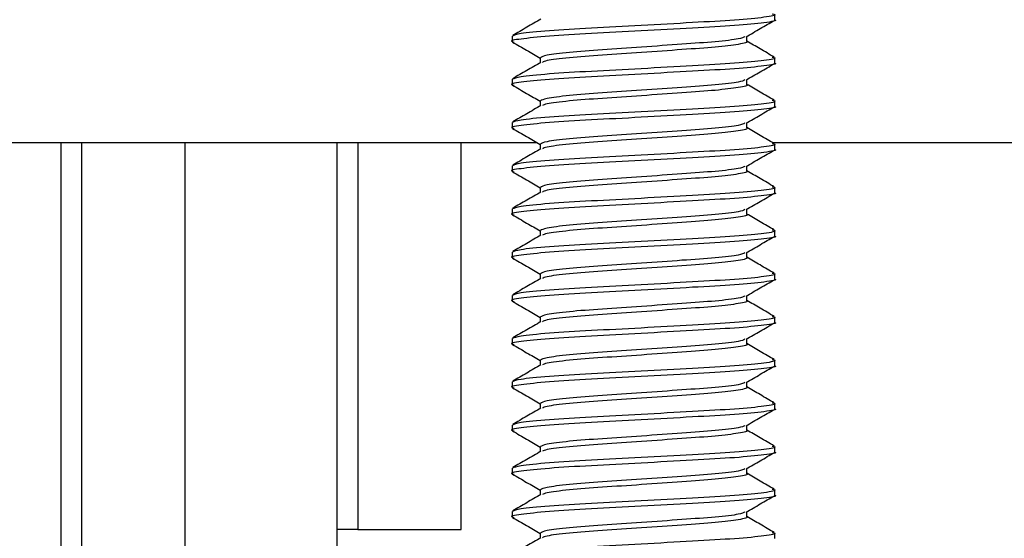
# Paper-space layout 'Sheet2' of a CAD drawing. Header units: millimetres. Extents: x 0 to 1118, y 0 to 864.
# Tile 56 of 232: x 358.49 to 364.52, y 317.91 to 321.09. Entities that reach past the tile are written whole.
import ezdxf

# ---------------------------------------------------------------- set-up
doc = ezdxf.new("R2010")
doc.units = ezdxf.units.MM

psp = doc.layouts.new('Sheet2')

# ---------------------------------------------------------------- linework, layer by layer
at = {"color": 7, "linetype": 'Continuous', "lineweight": 30}
for p, q in [((363.1131, 321.087), (363.1131, 321.1201)), ((361.5044, 320.9878), (361.5044, 320.9547)), ((362.9412, 320.9547), (362.9412, 320.9855)), ((361.6762, 320.8555), (361.6762, 320.8245)), ((363.1131, 320.8224), (363.1131, 320.8555)), ((361.5044, 320.7232), (361.5044, 320.6901)), ((362.9412, 320.6901), (362.9412, 320.7209)), ((361.6762, 320.5909), (361.6762, 320.56)), ((363.1131, 320.5578), (363.1131, 320.5909)), ((361.5044, 320.4586), (361.5044, 320.4256)), ((362.9412, 320.4256), (362.9412, 320.4563)), ((346.4088, 320.3371), (361.6537, 320.3371)), ((358.8691, 315.9734), (358.8691, 320.3371)), ((359.5016, 315.9734), (359.5016, 320.3371)), ((360.5599, 320.3371), (360.5599, 317.9664)), ((361.1924, 317.9664), (361.1924, 320.3371)), ((363.1073, 320.3371), (401.509, 320.3371)), ((361.6762, 320.3263), (361.6762, 320.2954)), ((363.1131, 320.2933), (363.1131, 320.3263)), ((361.5044, 320.194), (361.5044, 320.161)), ((362.9412, 320.161), (362.9412, 320.1917)), ((361.6762, 320.0617), (361.6762, 320.0308)), ((363.1131, 320.0287), (363.1131, 320.0617)), ((361.5044, 319.9295), (361.5044, 319.8964)), ((362.9412, 319.8964), (362.9412, 319.9272)), ((361.6762, 319.7972), (361.6762, 319.7662)), ((363.1131, 319.7641), (363.1131, 319.7972)), ((361.5044, 319.6649), (361.5044, 319.6318)), ((362.9412, 319.6318), (362.9412, 319.6626)), ((361.6762, 319.5326), (361.6762, 319.5016)), ((363.1131, 319.4995), (363.1131, 319.5326)), ((361.5044, 319.4003), (361.5044, 319.3672)), ((362.9412, 319.3672), (362.9412, 319.398)), ((361.6762, 319.268), (361.6762, 319.237)), ((363.1131, 319.2349), (363.1131, 319.268)), ((361.5044, 319.1357), (361.5044, 319.1026)), ((362.9412, 319.1026), (362.9412, 319.1334)), ((361.6762, 319.0034), (361.6762, 318.9725)), ((363.1131, 318.9703), (363.1131, 319.0034)), ((361.5044, 318.8711), (361.5044, 318.8381)), ((362.9412, 318.8381), (362.9412, 318.8688)), ((361.6762, 318.7388), (361.6762, 318.7079)), ((363.1131, 318.7058), (363.1131, 318.7388)), ((361.5044, 318.6065), (361.5044, 318.5735)), ((362.9412, 318.5735), (362.9412, 318.6042)), ((361.6762, 318.4742), (361.6762, 318.4433)), ((363.1131, 318.4412), (363.1131, 318.4742)), ((361.5044, 318.342), (361.5044, 318.3089)), ((362.9412, 318.3089), (362.9412, 318.3397)), ((361.6762, 318.2097), (361.6762, 318.1787)), ((363.1131, 318.1766), (363.1131, 318.2097)), ((361.5044, 318.0774), (361.5044, 318.0443)), ((362.9412, 318.0443), (362.9412, 318.0751)), ((360.5599, 317.9664), (360.4329, 317.9664)), ((360.4329, 315.9734), (360.4329, 317.9664)), ((360.5599, 317.9664), (361.1924, 317.9664)), ((361.6762, 317.9451), (361.6762, 317.9141)), ((363.1131, 317.912), (363.1131, 317.9451))]:
    psp.add_line(p, q, dxfattribs=at)
at = {"color": 8, "linetype": 'Continuous', "lineweight": 30}
for p, q in [((358.7421, 315.9734), (358.7421, 320.3371)), ((360.4329, 317.9664), (360.4329, 320.3371))]:
    psp.add_line(p, q, dxfattribs=at)
at = {"color": 7, "linetype": 'Continuous', "lineweight": 30}
for points, knots in [([(363.0976, 321.1239), (363.1038, 321.1225), (363.1329, 321.1158), (363.061, 321.1026), (362.885, 321.0854), (362.6124, 321.0704), (362.2971, 321.0524), (361.9814, 321.0365), (361.7178, 321.0205), (361.5376, 321.0028), (361.5163, 320.9927), (361.506, 320.9878)], [0, 0, 0, 0, 0.032942, 0.155446, 0.277951, 0.396639, 0.520215, 0.640629, 0.761044, 0.88462, 1, 1, 1, 1]), ([(363.1115, 321.087), (363.112, 321.0869), (363.1321, 321.0815), (363.0579, 321.0695), (362.8857, 321.0523), (362.6122, 321.0374), (362.2969, 321.0194), (361.9823, 321.0034), (361.7143, 320.9875), (361.549, 320.9693), (361.4833, 320.9589), (361.5116, 320.9523), (361.5159, 320.9513)], [0, 0, 0, 0, 0.0033245, 0.1264476, 0.2495722, 0.3688597, 0.49306, 0.6140825, 0.7351061, 0.8593067, 0.978594, 1, 1, 1, 1]), ([(361.6804, 321.0916), (361.6517, 321.0749), (361.5942, 321.0415), (361.5367, 321.0082), (361.5079, 320.9915)], [0, 0, 0, 0, 0.499808, 1, 1, 1, 1]), ([(362.9378, 320.9835), (362.9666, 321.0002), (363.0242, 321.0337), (363.0818, 321.0671), (363.1106, 321.0838)], [0, 0, 0, 0, 0.499754, 1, 1, 1, 1]), ([(361.5068, 320.9515), (361.5356, 320.9348), (361.5921, 320.9021), (361.6486, 320.8693), (361.6762, 320.8532)], [0, 0, 0, 0, 0.510315, 1, 1, 1, 1]), ([(362.9303, 320.9838), (362.9213, 320.9793), (362.901, 320.9692), (362.7589, 320.953), (362.5483, 320.9381), (362.2994, 320.9201), (362.0514, 320.9042), (361.844, 320.8882), (361.7023, 320.8705), (361.6856, 320.8604), (361.6775, 320.8555)], [0, 0, 0, 0, 0.102747, 0.232901, 0.358985, 0.490283, 0.618206, 0.746132, 0.87743, 1, 1, 1, 1]), ([(362.94, 320.9547), (362.9404, 320.9546), (362.9561, 320.9492), (362.8978, 320.9372), (362.7625, 320.92), (362.5473, 320.9051), (362.2997, 320.8871), (362.051, 320.8711), (361.845, 320.8551), (361.7124, 320.839), (361.6962, 320.8303), (361.6898, 320.8268)], [0, 0, 0, 0, 0.003531, 0.134297, 0.265065, 0.391742, 0.523658, 0.652184, 0.780712, 0.912628, 1, 1, 1, 1]), ([(363.1095, 320.8592), (363.0807, 320.8759), (363.0246, 320.9084), (362.9685, 320.941), (362.9412, 320.9568)], [0, 0, 0, 0, 0.512673, 1, 1, 1, 1]), ([(363.1115, 320.8224), (363.112, 320.8223), (363.1321, 320.8168), (363.0579, 320.8049), (362.8857, 320.7877), (362.6122, 320.7728), (362.2969, 320.7548), (361.9823, 320.7388), (361.7143, 320.7229), (361.549, 320.7048), (361.4833, 320.6943), (361.5116, 320.6877), (361.5159, 320.6867)], [0, 0, 0, 0, 0.003325, 0.126448, 0.249572, 0.36886, 0.49306, 0.614083, 0.735106, 0.859307, 0.978594, 1, 1, 1, 1]), ([(363.0976, 320.8594), (363.1038, 320.8579), (363.1329, 320.8512), (363.061, 320.838), (362.885, 320.8208), (362.6124, 320.8059), (362.2971, 320.7878), (361.9814, 320.7719), (361.7178, 320.7559), (361.5376, 320.7382), (361.5163, 320.7281), (361.506, 320.7232)], [0, 0, 0, 0, 0.032942, 0.155446, 0.277951, 0.396639, 0.520215, 0.640629, 0.761044, 0.88462, 1, 1, 1, 1]), ([(361.6804, 320.827), (361.6517, 320.8103), (361.5942, 320.7769), (361.5367, 320.7436), (361.5079, 320.7269)], [0, 0, 0, 0, 0.499808, 1, 1, 1, 1]), ([(362.9378, 320.7189), (362.9666, 320.7356), (363.0242, 320.7691), (363.0818, 320.8025), (363.1106, 320.8192)], [0, 0, 0, 0, 0.499748, 1, 1, 1, 1]), ([(362.9303, 320.7192), (362.9213, 320.7147), (362.901, 320.7046), (362.7589, 320.6884), (362.5483, 320.6736), (362.2994, 320.6556), (362.0514, 320.6396), (361.844, 320.6236), (361.7023, 320.6059), (361.6856, 320.5958), (361.6775, 320.5909)], [0, 0, 0, 0, 0.102747, 0.232901, 0.358985, 0.490282, 0.618206, 0.746132, 0.87743, 1, 1, 1, 1]), ([(361.5068, 320.6869), (361.5356, 320.6702), (361.5921, 320.6375), (361.6486, 320.6047), (361.6762, 320.5886)], [0, 0, 0, 0, 0.510328, 1, 1, 1, 1]), ([(362.94, 320.6901), (362.9404, 320.69), (362.9561, 320.6845), (362.8978, 320.6726), (362.7625, 320.6554), (362.5473, 320.6405), (362.2997, 320.6225), (362.051, 320.6065), (361.845, 320.5906), (361.7124, 320.5744), (361.6962, 320.5657), (361.6898, 320.5622)], [0, 0, 0, 0, 0.003531, 0.134297, 0.265065, 0.391742, 0.523658, 0.652184, 0.780712, 0.912628, 1, 1, 1, 1]), ([(363.1095, 320.5946), (363.0807, 320.6113), (363.0246, 320.6438), (362.9685, 320.6764), (362.9412, 320.6922)], [0, 0, 0, 0, 0.512673, 1, 1, 1, 1]), ([(363.0976, 320.5948), (363.1038, 320.5934), (363.1329, 320.5867), (363.061, 320.5734), (362.885, 320.5562), (362.6124, 320.5413), (362.2971, 320.5233), (361.9814, 320.5073), (361.7178, 320.4913), (361.5376, 320.4736), (361.5163, 320.4635), (361.506, 320.4586)], [0, 0, 0, 0, 0.0329421, 0.155446, 0.2779515, 0.3966392, 0.5202149, 0.640629, 0.7610439, 0.8846201, 1, 1, 1, 1]), ([(363.1115, 320.5578), (363.112, 320.5577), (363.1321, 320.5522), (363.0579, 320.5403), (362.8857, 320.5231), (362.6122, 320.5082), (362.2969, 320.4902), (361.9823, 320.4742), (361.7143, 320.4583), (361.549, 320.4402), (361.4833, 320.4297), (361.5116, 320.4232), (361.5159, 320.4222)], [0, 0, 0, 0, 0.003325, 0.126448, 0.249572, 0.36886, 0.49306, 0.614083, 0.735106, 0.859307, 0.978594, 1, 1, 1, 1]), ([(361.6804, 320.5624), (361.6517, 320.5457), (361.5942, 320.5124), (361.5367, 320.479), (361.5079, 320.4624)], [0, 0, 0, 0, 0.499808, 1, 1, 1, 1]), ([(362.9378, 320.4543), (362.9666, 320.4711), (363.0242, 320.5045), (363.0818, 320.5379), (363.1106, 320.5546)], [0, 0, 0, 0, 0.499761, 1, 1, 1, 1]), ([(362.9303, 320.4546), (362.9213, 320.4501), (362.901, 320.44), (362.7589, 320.4239), (362.5483, 320.409), (362.2994, 320.391), (362.0514, 320.375), (361.844, 320.359), (361.7023, 320.3413), (361.6856, 320.3312), (361.6775, 320.3263)], [0, 0, 0, 0, 0.102747, 0.232901, 0.358985, 0.490283, 0.618206, 0.746132, 0.87743, 1, 1, 1, 1]), ([(361.5068, 320.4224), (361.5356, 320.4056), (361.5921, 320.3729), (361.6486, 320.3401), (361.6762, 320.324)], [0, 0, 0, 0, 0.510315, 1, 1, 1, 1]), ([(362.94, 320.4256), (362.9404, 320.4254), (362.9561, 320.4199), (362.8978, 320.4081), (362.7625, 320.3908), (362.5473, 320.3759), (362.2997, 320.3579), (362.051, 320.3419), (361.845, 320.326), (361.7124, 320.3098), (361.6962, 320.3011), (361.6898, 320.2976)], [0, 0, 0, 0, 0.003531, 0.134297, 0.265065, 0.391742, 0.523658, 0.652184, 0.780712, 0.912628, 1, 1, 1, 1]), ([(363.1095, 320.3301), (363.0807, 320.3467), (363.0246, 320.3792), (362.9685, 320.4118), (362.9412, 320.4277)], [0, 0, 0, 0, 0.512661, 1, 1, 1, 1]), ([(363.1115, 320.2933), (363.112, 320.2931), (363.1321, 320.2877), (363.0579, 320.2757), (362.8857, 320.2585), (362.6122, 320.2436), (362.2969, 320.2256), (361.9823, 320.2096), (361.7143, 320.1937), (361.549, 320.1756), (361.4833, 320.1651), (361.5116, 320.1586), (361.5159, 320.1576)], [0, 0, 0, 0, 0.0033245, 0.1264476, 0.2495722, 0.3688597, 0.49306, 0.6140825, 0.7351061, 0.8593067, 0.978594, 1, 1, 1, 1]), ([(363.0976, 320.3302), (363.1038, 320.3288), (363.1329, 320.3221), (363.061, 320.3089), (362.885, 320.2916), (362.6124, 320.2767), (362.2971, 320.2587), (361.9814, 320.2427), (361.7178, 320.2267), (361.5376, 320.209), (361.5163, 320.1989), (361.506, 320.194)], [0, 0, 0, 0, 0.032942, 0.155446, 0.277951, 0.396639, 0.520215, 0.640629, 0.761044, 0.88462, 1, 1, 1, 1]), ([(361.6804, 320.2978), (361.6517, 320.2811), (361.5942, 320.2478), (361.5367, 320.2144), (361.5079, 320.1978)], [0, 0, 0, 0, 0.499808, 1, 1, 1, 1]), ([(362.9378, 320.1898), (362.9666, 320.2065), (363.0242, 320.2399), (363.0818, 320.2733), (363.1106, 320.2901)], [0, 0, 0, 0, 0.499754, 1, 1, 1, 1]), ([(361.5068, 320.1578), (361.5356, 320.1411), (361.5921, 320.1083), (361.6486, 320.0755), (361.6762, 320.0594)], [0, 0, 0, 0, 0.510315, 1, 1, 1, 1]), ([(362.9303, 320.19), (362.9213, 320.1856), (362.901, 320.1755), (362.7589, 320.1593), (362.5483, 320.1444), (362.2994, 320.1264), (362.0514, 320.1104), (361.844, 320.0944), (361.7023, 320.0767), (361.6856, 320.0666), (361.6775, 320.0617)], [0, 0, 0, 0, 0.102747, 0.232901, 0.358985, 0.490283, 0.618206, 0.746132, 0.87743, 1, 1, 1, 1]), ([(362.94, 320.161), (362.9404, 320.1608), (362.9561, 320.1554), (362.8978, 320.1434), (362.7625, 320.1263), (362.5473, 320.1113), (362.2997, 320.0933), (362.051, 320.0774), (361.845, 320.0614), (361.7124, 320.0452), (361.6962, 320.0365), (361.6898, 320.033)], [0, 0, 0, 0, 0.003531, 0.134297, 0.265065, 0.391742, 0.523658, 0.652184, 0.780712, 0.912628, 1, 1, 1, 1]), ([(363.1095, 320.0655), (363.0807, 320.0822), (363.0246, 320.1147), (362.9685, 320.1472), (362.9412, 320.1631)], [0, 0, 0, 0, 0.512673, 1, 1, 1, 1]), ([(363.0976, 320.0656), (363.1038, 320.0642), (363.1329, 320.0575), (363.061, 320.0443), (362.885, 320.027), (362.6124, 320.0121), (362.2971, 319.9941), (361.9814, 319.9781), (361.7178, 319.9622), (361.5376, 319.9444), (361.5163, 319.9343), (361.506, 319.9295)], [0, 0, 0, 0, 0.032942, 0.155446, 0.277951, 0.396639, 0.520215, 0.640629, 0.761044, 0.88462, 1, 1, 1, 1]), ([(361.6804, 320.0332), (361.6517, 320.0166), (361.5942, 319.9832), (361.5367, 319.9499), (361.5079, 319.9332)], [0, 0, 0, 0, 0.499808, 1, 1, 1, 1]), ([(363.1115, 320.0287), (363.112, 320.0285), (363.1321, 320.0231), (363.0579, 320.0112), (362.8857, 319.994), (362.6122, 319.979), (362.2969, 319.961), (361.9823, 319.9451), (361.7143, 319.9291), (361.549, 319.911), (361.4833, 319.9005), (361.5116, 319.894), (361.5159, 319.893)], [0, 0, 0, 0, 0.003325, 0.126448, 0.249572, 0.36886, 0.49306, 0.614083, 0.735106, 0.859307, 0.978594, 1, 1, 1, 1]), ([(362.9378, 319.9252), (362.9666, 319.9419), (363.0242, 319.9754), (363.0818, 320.0088), (363.1106, 320.0255)], [0, 0, 0, 0, 0.499748, 1, 1, 1, 1]), ([(362.9303, 319.9254), (362.9213, 319.921), (362.901, 319.9109), (362.7589, 319.8947), (362.5483, 319.8798), (362.2994, 319.8618), (362.0514, 319.8459), (361.844, 319.8299), (361.7023, 319.8121), (361.6856, 319.802), (361.6775, 319.7972)], [0, 0, 0, 0, 0.102747, 0.232901, 0.358985, 0.490282, 0.618206, 0.746132, 0.87743, 1, 1, 1, 1]), ([(361.5068, 319.8932), (361.5356, 319.8765), (361.5921, 319.8437), (361.6486, 319.8109), (361.6762, 319.7949)], [0, 0, 0, 0, 0.510328, 1, 1, 1, 1]), ([(362.94, 319.8964), (362.9404, 319.8962), (362.9561, 319.8908), (362.8978, 319.8789), (362.7625, 319.8617), (362.5473, 319.8467), (362.2997, 319.8287), (362.051, 319.8128), (361.845, 319.7968), (361.7124, 319.7807), (361.6962, 319.7719), (361.6898, 319.7685)], [0, 0, 0, 0, 0.003531, 0.134297, 0.265065, 0.391742, 0.523658, 0.652184, 0.780712, 0.912628, 1, 1, 1, 1]), ([(363.1095, 319.8009), (363.0807, 319.8176), (363.0246, 319.8501), (362.9685, 319.8826), (362.9412, 319.8985)], [0, 0, 0, 0, 0.512673, 1, 1, 1, 1]), ([(363.0976, 319.801), (363.1038, 319.7996), (363.1329, 319.7929), (363.061, 319.7797), (362.885, 319.7624), (362.6124, 319.7475), (362.2971, 319.7295), (361.9814, 319.7136), (361.7178, 319.6976), (361.5376, 319.6799), (361.5163, 319.6698), (361.506, 319.6649)], [0, 0, 0, 0, 0.0329421, 0.155446, 0.2779515, 0.3966392, 0.5202149, 0.640629, 0.7610439, 0.8846201, 1, 1, 1, 1]), ([(363.1115, 319.7641), (363.112, 319.7639), (363.1321, 319.7585), (363.0579, 319.7466), (362.8857, 319.7294), (362.6122, 319.7144), (362.2969, 319.6964), (361.9823, 319.6805), (361.7143, 319.6645), (361.549, 319.6464), (361.4833, 319.6359), (361.5116, 319.6294), (361.5159, 319.6284)], [0, 0, 0, 0, 0.003325, 0.126448, 0.249572, 0.36886, 0.49306, 0.614083, 0.735106, 0.859307, 0.978594, 1, 1, 1, 1]), ([(361.6804, 319.7686), (361.6517, 319.752), (361.5942, 319.7186), (361.5367, 319.6853), (361.5079, 319.6686)], [0, 0, 0, 0, 0.499808, 1, 1, 1, 1]), ([(362.9378, 319.6606), (362.9666, 319.6773), (363.0242, 319.7108), (363.0818, 319.7442), (363.1106, 319.7609)], [0, 0, 0, 0, 0.499761, 1, 1, 1, 1]), ([(361.5068, 319.6286), (361.5356, 319.6119), (361.5921, 319.5791), (361.6486, 319.5463), (361.6762, 319.5303)], [0, 0, 0, 0, 0.510315, 1, 1, 1, 1]), ([(362.9303, 319.6609), (362.9213, 319.6564), (362.901, 319.6463), (362.7589, 319.6301), (362.5483, 319.6152), (362.2994, 319.5972), (362.0514, 319.5813), (361.844, 319.5653), (361.7023, 319.5476), (361.6856, 319.5375), (361.6775, 319.5326)], [0, 0, 0, 0, 0.102747, 0.232901, 0.358985, 0.490283, 0.618206, 0.746132, 0.87743, 1, 1, 1, 1]), ([(362.94, 319.6318), (362.9404, 319.6317), (362.9561, 319.6262), (362.8978, 319.6143), (362.7625, 319.5971), (362.5473, 319.5822), (362.2997, 319.5641), (362.051, 319.5482), (361.845, 319.5322), (361.7124, 319.5161), (361.6962, 319.5073), (361.6898, 319.5039)], [0, 0, 0, 0, 0.003531, 0.134297, 0.265065, 0.391742, 0.523658, 0.652184, 0.780712, 0.912628, 1, 1, 1, 1]), ([(363.1095, 319.5363), (363.0807, 319.553), (363.0246, 319.5855), (362.9685, 319.6181), (362.9412, 319.6339)], [0, 0, 0, 0, 0.512673, 1, 1, 1, 1]), ([(363.1115, 319.4995), (363.112, 319.4994), (363.1321, 319.494), (363.0579, 319.482), (362.8857, 319.4648), (362.6122, 319.4499), (362.2969, 319.4319), (361.9823, 319.4159), (361.7143, 319.4), (361.549, 319.3818), (361.4833, 319.3714), (361.5116, 319.3648), (361.5159, 319.3638)], [0, 0, 0, 0, 0.0033245, 0.1264476, 0.2495722, 0.3688597, 0.49306, 0.6140825, 0.7351061, 0.8593067, 0.978594, 1, 1, 1, 1]), ([(363.0976, 319.5364), (363.1038, 319.535), (363.1329, 319.5283), (363.061, 319.5151), (362.885, 319.4979), (362.6124, 319.4829), (362.2971, 319.4649), (361.9814, 319.449), (361.7178, 319.433), (361.5376, 319.4153), (361.5163, 319.4052), (361.506, 319.4003)], [0, 0, 0, 0, 0.032942, 0.155446, 0.277951, 0.396639, 0.520215, 0.640629, 0.761044, 0.88462, 1, 1, 1, 1]), ([(361.6804, 319.5041), (361.6517, 319.4874), (361.5942, 319.454), (361.5367, 319.4207), (361.5079, 319.404)], [0, 0, 0, 0, 0.499808, 1, 1, 1, 1]), ([(362.9378, 319.396), (362.9666, 319.4127), (363.0242, 319.4462), (363.0818, 319.4796), (363.1106, 319.4963)], [0, 0, 0, 0, 0.499754, 1, 1, 1, 1]), ([(362.9303, 319.3963), (362.9213, 319.3918), (362.901, 319.3817), (362.7589, 319.3655), (362.5483, 319.3506), (362.2994, 319.3326), (362.0514, 319.3167), (361.844, 319.3007), (361.7023, 319.283), (361.6856, 319.2729), (361.6775, 319.268)], [0, 0, 0, 0, 0.102747, 0.232901, 0.358985, 0.490283, 0.618206, 0.746132, 0.87743, 1, 1, 1, 1]), ([(363.1095, 319.2717), (363.0807, 319.2884), (363.0246, 319.3209), (362.9685, 319.3535), (362.9412, 319.3693)], [0, 0, 0, 0, 0.512673, 1, 1, 1, 1]), ([(361.5068, 319.364), (361.5356, 319.3473), (361.5921, 319.3146), (361.6486, 319.2818), (361.6762, 319.2657)], [0, 0, 0, 0, 0.510315, 1, 1, 1, 1]), ([(362.94, 319.3672), (362.9404, 319.3671), (362.9561, 319.3617), (362.8978, 319.3497), (362.7625, 319.3325), (362.5473, 319.3176), (362.2997, 319.2996), (362.051, 319.2836), (361.845, 319.2676), (361.7124, 319.2515), (361.6962, 319.2428), (361.6898, 319.2393)], [0, 0, 0, 0, 0.003531, 0.134297, 0.265065, 0.391742, 0.523658, 0.652184, 0.780712, 0.912628, 1, 1, 1, 1]), ([(363.0976, 319.2719), (363.1038, 319.2704), (363.1329, 319.2637), (363.061, 319.2505), (362.885, 319.2333), (362.6124, 319.2184), (362.2971, 319.2003), (361.9814, 319.1844), (361.7178, 319.1684), (361.5376, 319.1507), (361.5163, 319.1406), (361.506, 319.1357)], [0, 0, 0, 0, 0.032942, 0.155446, 0.277951, 0.396639, 0.520215, 0.640629, 0.761044, 0.88462, 1, 1, 1, 1]), ([(363.1115, 319.2349), (363.112, 319.2348), (363.1321, 319.2293), (363.0579, 319.2174), (362.8857, 319.2002), (362.6122, 319.1853), (362.2969, 319.1673), (361.9823, 319.1513), (361.7143, 319.1354), (361.549, 319.1173), (361.4833, 319.1068), (361.5116, 319.1002), (361.5159, 319.0992)], [0, 0, 0, 0, 0.003325, 0.126448, 0.249572, 0.36886, 0.49306, 0.614083, 0.735106, 0.859307, 0.978594, 1, 1, 1, 1]), ([(361.6804, 319.2395), (361.6517, 319.2228), (361.5942, 319.1894), (361.5367, 319.1561), (361.5079, 319.1394)], [0, 0, 0, 0, 0.499808, 1, 1, 1, 1]), ([(362.9378, 319.1314), (362.9666, 319.1481), (363.0242, 319.1816), (363.0818, 319.215), (363.1106, 319.2317)], [0, 0, 0, 0, 0.499748, 1, 1, 1, 1]), ([(362.9303, 319.1317), (362.9213, 319.1272), (362.901, 319.1171), (362.7589, 319.1009), (362.5483, 319.0861), (362.2994, 319.0681), (362.0514, 319.0521), (361.844, 319.0361), (361.7023, 319.0184), (361.6856, 319.0083), (361.6775, 319.0034)], [0, 0, 0, 0, 0.102747, 0.232901, 0.358985, 0.490282, 0.618206, 0.746132, 0.87743, 1, 1, 1, 1]), ([(361.5068, 319.0994), (361.5356, 319.0827), (361.5921, 319.05), (361.6486, 319.0172), (361.6762, 319.0011)], [0, 0, 0, 0, 0.510328, 1, 1, 1, 1]), ([(362.94, 319.1026), (362.9404, 319.1025), (362.9561, 319.097), (362.8978, 319.0851), (362.7625, 319.0679), (362.5473, 319.053), (362.2997, 319.035), (362.051, 319.019), (361.845, 319.0031), (361.7124, 318.9869), (361.6962, 318.9782), (361.6898, 318.9747)], [0, 0, 0, 0, 0.003531, 0.134297, 0.265065, 0.391742, 0.523658, 0.652184, 0.780712, 0.912628, 1, 1, 1, 1]), ([(363.1095, 319.0071), (363.0807, 319.0238), (363.0246, 319.0563), (362.9685, 319.0889), (362.9412, 319.1047)], [0, 0, 0, 0, 0.512673, 1, 1, 1, 1]), ([(363.0976, 319.0073), (363.1038, 319.0059), (363.1329, 318.9992), (363.061, 318.9859), (362.885, 318.9687), (362.6124, 318.9538), (362.2971, 318.9358), (361.9814, 318.9198), (361.7178, 318.9038), (361.5376, 318.8861), (361.5163, 318.876), (361.506, 318.8711)], [0, 0, 0, 0, 0.0329421, 0.155446, 0.2779515, 0.3966392, 0.5202149, 0.640629, 0.7610439, 0.8846201, 1, 1, 1, 1]), ([(363.1115, 318.9703), (363.112, 318.9702), (363.1321, 318.9647), (363.0579, 318.9529), (362.8857, 318.9356), (362.6122, 318.9207), (362.2969, 318.9027), (361.9823, 318.8867), (361.7143, 318.8708), (361.549, 318.8527), (361.4833, 318.8422), (361.5116, 318.8357), (361.5159, 318.8347)], [0, 0, 0, 0, 0.0033246, 0.1264476, 0.2495722, 0.3688598, 0.4930601, 0.6140825, 0.7351061, 0.8593067, 0.9785941, 1, 1, 1, 1]), ([(361.6804, 318.9749), (361.6517, 318.9582), (361.5942, 318.9249), (361.5367, 318.8915), (361.5079, 318.8749)], [0, 0, 0, 0, 0.499814, 1, 1, 1, 1]), ([(362.9378, 318.8668), (362.9666, 318.8836), (363.0242, 318.917), (363.0818, 318.9504), (363.1106, 318.9671)], [0, 0, 0, 0, 0.499761, 1, 1, 1, 1]), ([(361.5068, 318.8349), (361.5356, 318.8181), (361.5921, 318.7854), (361.6486, 318.7526), (361.6762, 318.7365)], [0, 0, 0, 0, 0.510315, 1, 1, 1, 1]), ([(362.9303, 318.8671), (362.9213, 318.8626), (362.901, 318.8525), (362.7589, 318.8364), (362.5483, 318.8215), (362.2994, 318.8035), (362.0514, 318.7875), (361.844, 318.7715), (361.7023, 318.7538), (361.6856, 318.7437), (361.6775, 318.7388)], [0, 0, 0, 0, 0.102747, 0.232901, 0.358985, 0.490283, 0.618206, 0.746132, 0.87743, 1, 1, 1, 1]), ([(362.94, 318.8381), (362.9404, 318.8379), (362.9561, 318.8324), (362.8978, 318.8206), (362.7625, 318.8033), (362.5473, 318.7884), (362.2997, 318.7704), (362.051, 318.7544), (361.845, 318.7385), (361.7124, 318.7223), (361.6962, 318.7136), (361.6898, 318.7101)], [0, 0, 0, 0, 0.003531, 0.134297, 0.265065, 0.391742, 0.523658, 0.652184, 0.780712, 0.912628, 1, 1, 1, 1]), ([(363.1095, 318.7426), (363.0807, 318.7592), (363.0246, 318.7918), (362.9685, 318.8243), (362.9412, 318.8402)], [0, 0, 0, 0, 0.512673, 1, 1, 1, 1]), ([(363.1115, 318.7058), (363.112, 318.7056), (363.1321, 318.7002), (363.0579, 318.6882), (362.8857, 318.671), (362.6122, 318.6561), (362.2969, 318.6381), (361.9823, 318.6221), (361.7143, 318.6062), (361.549, 318.5881), (361.4833, 318.5776), (361.5116, 318.5711), (361.5159, 318.5701)], [0, 0, 0, 0, 0.0033245, 0.1264476, 0.2495722, 0.3688597, 0.49306, 0.6140825, 0.7351061, 0.8593067, 0.978594, 1, 1, 1, 1]), ([(363.0976, 318.7427), (363.1038, 318.7413), (363.1329, 318.7346), (363.061, 318.7214), (362.885, 318.7041), (362.6124, 318.6892), (362.2971, 318.6712), (361.9814, 318.6552), (361.7178, 318.6392), (361.5376, 318.6215), (361.5163, 318.6114), (361.506, 318.6065)], [0, 0, 0, 0, 0.032942, 0.155446, 0.277951, 0.396639, 0.520215, 0.640629, 0.761044, 0.88462, 1, 1, 1, 1]), ([(361.6804, 318.7103), (361.6517, 318.6936), (361.5942, 318.6603), (361.5367, 318.6269), (361.5079, 318.6103)], [0, 0, 0, 0, 0.499808, 1, 1, 1, 1]), ([(362.9378, 318.6023), (362.9666, 318.619), (363.0242, 318.6524), (363.0818, 318.6858), (363.1106, 318.7026)], [0, 0, 0, 0, 0.499754, 1, 1, 1, 1]), ([(362.9303, 318.6025), (362.9213, 318.5981), (362.901, 318.588), (362.7589, 318.5718), (362.5483, 318.5569), (362.2994, 318.5389), (362.0514, 318.5229), (361.844, 318.5069), (361.7023, 318.4892), (361.6856, 318.4791), (361.6775, 318.4742)], [0, 0, 0, 0, 0.102747, 0.232901, 0.358985, 0.490283, 0.618206, 0.746132, 0.87743, 1, 1, 1, 1]), ([(361.5068, 318.5703), (361.5356, 318.5536), (361.5921, 318.5208), (361.6486, 318.488), (361.6762, 318.4719)], [0, 0, 0, 0, 0.510315, 1, 1, 1, 1]), ([(362.94, 318.5735), (362.9404, 318.5733), (362.9561, 318.5679), (362.8978, 318.5559), (362.7625, 318.5388), (362.5473, 318.5238), (362.2997, 318.5058), (362.051, 318.4899), (361.845, 318.4739), (361.7124, 318.4577), (361.6962, 318.449), (361.6898, 318.4455)], [0, 0, 0, 0, 0.003531, 0.134297, 0.265065, 0.391742, 0.523658, 0.652184, 0.780712, 0.912628, 1, 1, 1, 1]), ([(363.1095, 318.478), (363.0807, 318.4947), (363.0246, 318.5272), (362.9685, 318.5597), (362.9412, 318.5756)], [0, 0, 0, 0, 0.512673, 1, 1, 1, 1]), ([(363.0976, 318.4781), (363.1038, 318.4767), (363.1329, 318.47), (363.061, 318.4568), (362.885, 318.4395), (362.6124, 318.4246), (362.2971, 318.4066), (361.9814, 318.3906), (361.7178, 318.3747), (361.5376, 318.3569), (361.5163, 318.3468), (361.506, 318.342)], [0, 0, 0, 0, 0.032942, 0.155446, 0.277951, 0.396639, 0.520215, 0.640629, 0.761044, 0.88462, 1, 1, 1, 1]), ([(363.1115, 318.4412), (363.112, 318.441), (363.1321, 318.4356), (363.0579, 318.4237), (362.8857, 318.4065), (362.6122, 318.3915), (362.2969, 318.3735), (361.9823, 318.3576), (361.7143, 318.3416), (361.549, 318.3235), (361.4833, 318.313), (361.5116, 318.3065), (361.5159, 318.3055)], [0, 0, 0, 0, 0.003325, 0.126448, 0.249572, 0.36886, 0.49306, 0.614083, 0.735106, 0.859307, 0.978594, 1, 1, 1, 1]), ([(361.6804, 318.4457), (361.6517, 318.4291), (361.5942, 318.3957), (361.5367, 318.3624), (361.5079, 318.3457)], [0, 0, 0, 0, 0.499808, 1, 1, 1, 1]), ([(362.9378, 318.3377), (362.9666, 318.3544), (363.0242, 318.3879), (363.0818, 318.4213), (363.1106, 318.438)], [0, 0, 0, 0, 0.499748, 1, 1, 1, 1]), ([(361.5068, 318.3057), (361.5356, 318.289), (361.5921, 318.2562), (361.6486, 318.2234), (361.6762, 318.2074)], [0, 0, 0, 0, 0.510328, 1, 1, 1, 1]), ([(362.9303, 318.3379), (362.9213, 318.3335), (362.901, 318.3234), (362.7589, 318.3072), (362.5483, 318.2923), (362.2994, 318.2743), (362.0514, 318.2584), (361.844, 318.2424), (361.7023, 318.2246), (361.6856, 318.2145), (361.6775, 318.2097)], [0, 0, 0, 0, 0.102747, 0.232901, 0.358985, 0.490282, 0.618206, 0.746132, 0.87743, 1, 1, 1, 1]), ([(362.94, 318.3089), (362.9404, 318.3087), (362.9561, 318.3033), (362.8978, 318.2914), (362.7625, 318.2742), (362.5473, 318.2592), (362.2997, 318.2412), (362.051, 318.2253), (361.845, 318.2093), (361.7124, 318.1932), (361.6962, 318.1844), (361.6898, 318.181)], [0, 0, 0, 0, 0.003531, 0.134297, 0.265065, 0.391742, 0.523658, 0.652184, 0.780712, 0.912628, 1, 1, 1, 1]), ([(363.1095, 318.2134), (363.0807, 318.2301), (363.0246, 318.2626), (362.9685, 318.2951), (362.9412, 318.311)], [0, 0, 0, 0, 0.512673, 1, 1, 1, 1]), ([(363.1115, 318.1766), (363.112, 318.1764), (363.1321, 318.171), (363.0579, 318.1591), (362.8857, 318.1419), (362.6122, 318.1269), (362.2969, 318.1089), (361.9823, 318.093), (361.7143, 318.077), (361.549, 318.0589), (361.4833, 318.0484), (361.5116, 318.0419), (361.5159, 318.0409)], [0, 0, 0, 0, 0.0033246, 0.1264476, 0.2495722, 0.3688598, 0.4930601, 0.6140825, 0.7351061, 0.8593067, 0.9785941, 1, 1, 1, 1]), ([(363.0976, 318.2135), (363.1038, 318.2121), (363.1329, 318.2054), (363.061, 318.1922), (362.885, 318.1749), (362.6124, 318.16), (362.2971, 318.142), (361.9814, 318.1261), (361.7178, 318.1101), (361.5376, 318.0924), (361.5163, 318.0823), (361.506, 318.0774)], [0, 0, 0, 0, 0.0329421, 0.155446, 0.2779515, 0.3966392, 0.5202149, 0.640629, 0.7610439, 0.8846201, 1, 1, 1, 1]), ([(361.6804, 318.1811), (361.6517, 318.1645), (361.5942, 318.1311), (361.5367, 318.0978), (361.5079, 318.0811)], [0, 0, 0, 0, 0.499821, 1, 1, 1, 1]), ([(362.9378, 318.0731), (362.9666, 318.0898), (363.0242, 318.1233), (363.0818, 318.1567), (363.1106, 318.1734)], [0, 0, 0, 0, 0.499761, 1, 1, 1, 1]), ([(362.9303, 318.0734), (362.9213, 318.0689), (362.901, 318.0588), (362.7589, 318.0426), (362.5483, 318.0277), (362.2994, 318.0097), (362.0514, 317.9938), (361.844, 317.9778), (361.7023, 317.9601), (361.6856, 317.95), (361.6775, 317.9451)], [0, 0, 0, 0, 0.102747, 0.232901, 0.358985, 0.490283, 0.618206, 0.746132, 0.87743, 1, 1, 1, 1]), ([(362.94, 318.0443), (362.9404, 318.0442), (362.9561, 318.0387), (362.8978, 318.0268), (362.7625, 318.0096), (362.5473, 317.9947), (362.2997, 317.9766), (362.051, 317.9607), (361.845, 317.9447), (361.7124, 317.9286), (361.6962, 317.9198), (361.6898, 317.9164)], [0, 0, 0, 0, 0.003531, 0.134297, 0.265065, 0.391742, 0.523658, 0.652184, 0.780712, 0.912628, 1, 1, 1, 1]), ([(363.1095, 317.9488), (363.0807, 317.9655), (363.0246, 317.998), (362.9685, 318.0306), (362.9412, 318.0464)], [0, 0, 0, 0, 0.512673, 1, 1, 1, 1]), ([(361.5068, 318.0411), (361.5356, 318.0244), (361.5921, 317.9916), (361.6486, 317.9588), (361.6762, 317.9428)], [0, 0, 0, 0, 0.510315, 1, 1, 1, 1]), ([(363.0976, 317.9489), (363.1038, 317.9475), (363.1329, 317.9408), (363.061, 317.9276), (362.885, 317.9104), (362.6124, 317.8954), (362.2971, 317.8774), (361.9814, 317.8615), (361.7178, 317.8455), (361.5376, 317.8278), (361.5163, 317.8177), (361.506, 317.8128)], [0, 0, 0, 0, 0.032942, 0.155446, 0.277951, 0.396639, 0.520215, 0.640629, 0.761044, 0.88462, 1, 1, 1, 1]), ([(361.6804, 317.9166), (361.6517, 317.8999), (361.5942, 317.8665), (361.5367, 317.8332), (361.5079, 317.8165)], [0, 0, 0, 0, 0.499808, 1, 1, 1, 1])]:
    psp.add_open_spline(points, degree=3, knots=knots, dxfattribs=at)

doc.saveas('drawing.dxf')
